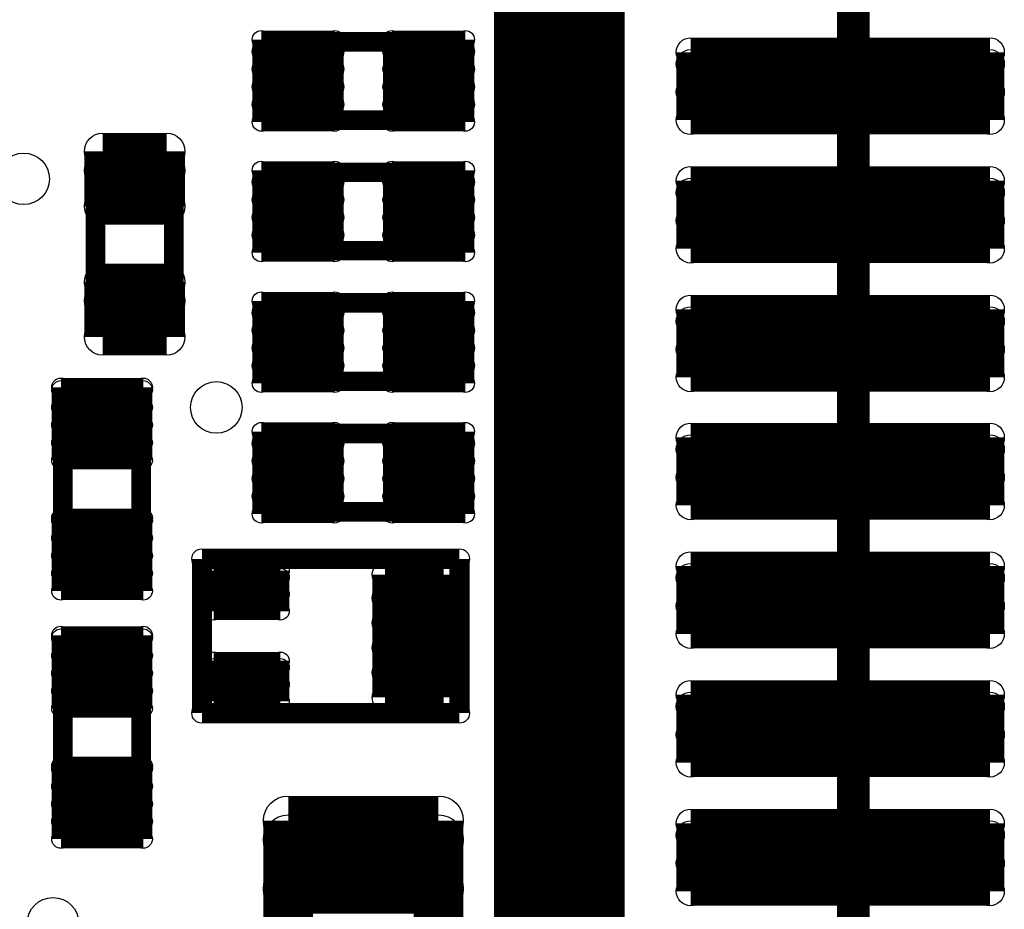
# Model space of a CAD drawing. Extents: x 0 to 126, y 0 to 22.
# Tile 51 of 60: x 17.71 to 21.54, y 8.22 to 11.68. Entities that reach past the tile are written whole.
import ezdxf

# ---------------------------------------------------------------- set-up
doc = ezdxf.new("R2010")
doc.units = 0
doc.layers.get('0').update_dxf_attribs({"linetype": 'CONTINUOUS'})
for name, color, linetype in [('SEEEDSTUDIOXIAONRF52840V1_1_GTO', 10, 'CONTINUOUS'), ('SEEEDSTUDIOXIAONRF52840V1_1_GTS', 9, 'CONTINUOUS'), ('SEEEDSTUDIOXIAONRF52840V1_1_TXT', 12, 'CONTINUOUS')]:
    doc.layers.add(name, color=color, linetype=linetype)

# ---------------------------------------------------------------- blocks, each defined once
blk = doc.blocks.new('ROUND_35')
blk.add_circle((0, 0), 0.0381)
blk = doc.blocks.new('ROUND_63')
blk.add_circle((0, 0), 0.0394)
blk = doc.blocks.new('ROUND_67')
blk.add_circle((0, 0), 0.0356)
blk = doc.blocks.new('ROUND_68')
blk.add_circle((0, 0), 0.0711)
blk = doc.blocks.new('ROUND_62')
blk.add_circle((0, 0), 0.0495)
blk = doc.blocks.new('ROUND_70')
blk.add_circle((0, 0), 0.0343)
blk = doc.blocks.new('ROUND_76')
blk.add_circle((0, 0), 0.0965)
blk = doc.blocks.new('ROUND_34')
blk.add_circle((0, 0), 0.0559)
blk = doc.blocks.new('ROUND_85')
blk.add_circle((0, 0), 0.1003)

msp = doc.modelspace()

# ---------------------------------------------------------------- linework, layer by layer
at = {"layer": 'SEEEDSTUDIOXIAONRF52840V1_1_GTO'}
for points, const_width in [([(19.812, 3.9497), (19.812, 16.3957)], 0.508), ([(20.955, 14.67358), (20.955, 5.67182)], 0.127), ([(18.7452, 11.2903), (18.7452, 11.5951)], 0.0762), ([(18.7452, 11.5951), (19.3548, 11.5951)], 0.0762), ([(19.3548, 11.5951), (19.3548, 11.2903)], 0.0762), ([(19.3548, 11.2903), (18.7452, 11.2903)], 0.0762), ([(18.05178, 11.10996), (18.034, 11.0998)], 0.0762), ([(18.0721, 11.1125), (18.05178, 11.10996)], 0.0762), ([(18.2499, 11.1125), (18.0721, 11.1125)], 0.0762), ([(18.27022, 11.10996), (18.2499, 11.1125)], 0.0762), ([(18.288, 11.0998), (18.27022, 11.10996)], 0.0762), ([(18.01114, 11.06932), (18.0086, 11.049)], 0.0762), ([(18.0213, 11.0871), (18.01114, 11.06932)], 0.0762), ([(18.034, 11.0998), (18.0213, 11.0871)], 0.0762), ([(18.3007, 11.0871), (18.288, 11.0998)], 0.0762), ([(18.31086, 11.06932), (18.3007, 11.0871)], 0.0762), ([(18.3134, 11.049), (18.31086, 11.06932)], 0.0762), ([(18.7452, 10.7823), (18.7452, 11.0871)], 0.0762), ([(18.7452, 11.0871), (19.3548, 11.0871)], 0.0762), ([(19.3548, 11.0871), (19.3548, 10.7823)], 0.0762), ([(18.0086, 11.049), (18.0086, 10.5664)], 0.0762), ([(18.3134, 10.5664), (18.3134, 11.049)], 0.0762), ([(19.3548, 10.7823), (18.7452, 10.7823)], 0.0762), ([(18.0086, 10.5664), (18.01114, 10.54608)], 0.0762), ([(18.31086, 10.54608), (18.3134, 10.5664)], 0.0762), ([(18.7452, 10.2743), (18.7452, 10.5791)], 0.0762), ([(18.7452, 10.5791), (19.3548, 10.5791)], 0.0762), ([(19.3548, 10.5791), (19.3548, 10.2743)], 0.0762), ([(18.01114, 10.54608), (18.0213, 10.5283)], 0.0762), ([(18.0213, 10.5283), (18.034, 10.5156)], 0.0762), ([(18.288, 10.5156), (18.3007, 10.5283)], 0.0762), ([(18.3007, 10.5283), (18.31086, 10.54608)], 0.0762), ([(18.034, 10.5156), (18.05178, 10.50544)], 0.0762), ([(18.05178, 10.50544), (18.0721, 10.5029)], 0.0762), ([(18.0721, 10.5029), (18.2499, 10.5029)], 0.0762), ([(18.2499, 10.5029), (18.27022, 10.50544)], 0.0762), ([(18.27022, 10.50544), (18.288, 10.5156)], 0.0762), ([(19.3548, 10.2743), (18.7452, 10.2743)], 0.0762), ([(17.8816, 9.5504), (17.8816, 10.16)], 0.0762), ([(17.8816, 10.16), (18.1864, 10.16)], 0.0762), ([(18.1864, 10.16), (18.1864, 9.5504)], 0.0762), ([(18.7452, 9.7663), (18.7452, 10.0711)], 0.0762), ([(18.7452, 10.0711), (19.3548, 10.0711)], 0.0762), ([(19.3548, 10.0711), (19.3548, 9.7663)], 0.0762), ([(19.3548, 9.7663), (18.7452, 9.7663)], 0.0762), ([(18.42262, 9.58342), (19.42338, 9.58342)], 0.07874), ([(18.42262, 8.98398), (18.42262, 9.58342)], 0.07874), ([(19.42338, 9.58342), (19.42338, 8.98398)], 0.07874), ([(18.1864, 9.5504), (17.8816, 9.5504)], 0.0762), ([(17.8816, 8.5852), (17.8816, 9.1948)], 0.0762), ([(17.8816, 9.1948), (18.1864, 9.1948)], 0.0762), ([(18.1864, 9.1948), (18.1864, 8.5852)], 0.0762), ([(19.42338, 8.98398), (18.42262, 8.98398)], 0.07874), ([(18.1864, 8.5852), (17.8816, 8.5852)], 0.0762)]:
    msp.add_lwpolyline(points, dxfattribs=dict(at, const_width=const_width))
at = {"layer": 'SEEEDSTUDIOXIAONRF52840V1_1_GTS'}
for points, const_width in [([(18.65376, 11.60272), (18.93824, 11.60272)], 0.07112), ([(18.65376, 11.28268), (18.65376, 11.60272)], 0.07112), ([(18.93824, 11.60272), (18.93824, 11.28268)], 0.07112), ([(19.16176, 11.60272), (19.44624, 11.60272)], 0.07112), ([(19.16176, 11.28268), (19.16176, 11.60272)], 0.07112), ([(19.44624, 11.60272), (19.44624, 11.28268)], 0.07112), ([(20.32254, 11.55446), (21.48586, 11.55446)], 0.11176), ([(20.32254, 11.2903), (20.32254, 11.55446)], 0.11176), ([(21.48586, 11.55446), (21.48586, 11.2903)], 0.11176), ([(18.93824, 11.557), (18.65376, 11.557)], 0.07112), ([(19.44624, 11.557), (19.16176, 11.557)], 0.07112), ([(21.48586, 11.50874), (20.32254, 11.50874)], 0.11176), ([(18.65376, 11.48842), (18.93824, 11.48842)], 0.07112), ([(19.16176, 11.48842), (19.44624, 11.48842)], 0.07112), ([(18.93824, 11.41984), (18.65376, 11.41984)], 0.07112), ([(19.44624, 11.41984), (19.16176, 11.41984)], 0.07112), ([(20.32254, 11.39952), (21.48586, 11.39952)], 0.11176), ([(18.65376, 11.35126), (18.93824, 11.35126)], 0.07112), ([(19.16176, 11.35126), (19.44624, 11.35126)], 0.07112), ([(21.48586, 11.2903), (20.32254, 11.2903)], 0.11176), ([(18.93824, 11.28268), (18.65376, 11.28268)], 0.07112), ([(19.44624, 11.28268), (19.16176, 11.28268)], 0.07112), ([(18.03654, 10.95502), (18.03654, 11.16838)], 0.14224), ([(18.03654, 11.16838), (18.28546, 11.16838)], 0.14224), ([(18.28546, 11.16838), (18.28546, 10.95502)], 0.14224), ([(18.28546, 11.09472), (18.03654, 11.09472)], 0.14224), ([(18.93824, 11.09472), (18.65376, 11.09472)], 0.07112), ([(18.65376, 10.77468), (18.65376, 11.09472)], 0.07112), ([(18.93824, 11.09472), (18.93824, 10.77468)], 0.07112), ([(19.44624, 11.09472), (19.16176, 11.09472)], 0.07112), ([(19.16176, 10.77468), (19.16176, 11.09472)], 0.07112), ([(19.44624, 11.09472), (19.44624, 10.77468)], 0.07112), ([(20.32254, 11.05408), (21.48586, 11.05408)], 0.11176), ([(20.32254, 10.78992), (20.32254, 11.05408)], 0.11176), ([(21.48586, 11.05408), (21.48586, 10.78992)], 0.11176), ([(18.93824, 11.049), (18.65376, 11.049)], 0.07112), ([(19.44624, 11.049), (19.16176, 11.049)], 0.07112), ([(21.48586, 11.00836), (20.32254, 11.00836)], 0.11176), ([(18.28546, 10.95502), (18.03654, 10.95502)], 0.14224), ([(18.65376, 10.98042), (18.93824, 10.98042)], 0.07112), ([(19.16176, 10.98042), (19.44624, 10.98042)], 0.07112), ([(20.32254, 10.89914), (21.48586, 10.89914)], 0.11176), ([(18.93824, 10.91184), (18.65376, 10.91184)], 0.07112), ([(19.44624, 10.91184), (19.16176, 10.91184)], 0.07112), ([(18.65376, 10.84326), (18.93824, 10.84326)], 0.07112), ([(19.16176, 10.84326), (19.44624, 10.84326)], 0.07112), ([(21.48586, 10.78992), (20.32254, 10.78992)], 0.11176), ([(18.93824, 10.77468), (18.65376, 10.77468)], 0.07112), ([(19.44624, 10.77468), (19.16176, 10.77468)], 0.07112), ([(18.03654, 10.44702), (18.03654, 10.66038)], 0.14224), ([(18.03654, 10.66038), (18.28546, 10.66038)], 0.14224), ([(18.28546, 10.66038), (18.28546, 10.44702)], 0.14224), ([(18.28546, 10.58672), (18.03654, 10.58672)], 0.14224), ([(18.65376, 10.26668), (18.65376, 10.58672)], 0.07112), ([(18.65376, 10.58672), (18.93824, 10.58672)], 0.07112), ([(18.93824, 10.58672), (18.93824, 10.26668)], 0.07112), ([(19.16176, 10.26668), (19.16176, 10.58672)], 0.07112), ([(19.16176, 10.58672), (19.44624, 10.58672)], 0.07112), ([(19.44624, 10.58672), (19.44624, 10.26668)], 0.07112), ([(20.32254, 10.5537), (21.48586, 10.5537)], 0.11176), ([(20.32254, 10.28954), (20.32254, 10.5537)], 0.11176), ([(21.48586, 10.5537), (21.48586, 10.28954)], 0.11176), ([(18.65376, 10.541), (18.93824, 10.541)], 0.07112), ([(19.16176, 10.541), (19.44624, 10.541)], 0.07112), ([(21.48586, 10.50798), (20.32254, 10.50798)], 0.11176), ([(18.28546, 10.44702), (18.03654, 10.44702)], 0.14224), ([(18.93824, 10.47242), (18.65376, 10.47242)], 0.07112), ([(19.44624, 10.47242), (19.16176, 10.47242)], 0.07112), ([(20.32254, 10.39876), (21.48586, 10.39876)], 0.11176), ([(18.65376, 10.40384), (18.93824, 10.40384)], 0.07112), ([(19.16176, 10.40384), (19.44624, 10.40384)], 0.07112), ([(18.93824, 10.33526), (18.65376, 10.33526)], 0.07112), ([(19.44624, 10.33526), (19.16176, 10.33526)], 0.07112), ([(21.48586, 10.28954), (20.32254, 10.28954)], 0.11176), ([(18.65376, 10.26668), (18.93824, 10.26668)], 0.07112), ([(19.16176, 10.26668), (19.44624, 10.26668)], 0.07112), ([(17.87398, 9.96696), (17.87398, 10.25144)], 0.07112), ([(17.87398, 10.25144), (18.19402, 10.25144)], 0.07112), ([(18.19402, 10.24128), (17.87398, 10.24128)], 0.07112), ([(18.19402, 10.25144), (18.19402, 9.96696)], 0.07112), ([(17.87398, 10.1727), (18.19402, 10.1727)], 0.07112), ([(18.19402, 10.10412), (17.87398, 10.10412)], 0.07112), ([(18.65376, 10.07872), (18.93824, 10.07872)], 0.07112), ([(18.65376, 9.75868), (18.65376, 10.07872)], 0.07112), ([(18.93824, 10.07872), (18.93824, 9.75868)], 0.07112), ([(19.16176, 10.07872), (19.44624, 10.07872)], 0.07112), ([(19.16176, 9.75868), (19.16176, 10.07872)], 0.07112), ([(19.44624, 10.07872), (19.44624, 9.75868)], 0.07112), ([(20.32254, 10.05586), (21.48586, 10.05586)], 0.11176), ([(20.32254, 9.7917), (20.32254, 10.05586)], 0.11176), ([(21.48586, 10.05586), (21.48586, 9.7917)], 0.11176), ([(17.87398, 10.03554), (18.19402, 10.03554)], 0.07112), ([(18.93824, 10.033), (18.65376, 10.033)], 0.07112), ([(19.44624, 10.033), (19.16176, 10.033)], 0.07112), ([(21.48586, 10.01014), (20.32254, 10.01014)], 0.11176), ([(18.19402, 9.96696), (17.87398, 9.96696)], 0.07112), ([(18.65376, 9.96442), (18.93824, 9.96442)], 0.07112), ([(19.16176, 9.96442), (19.44624, 9.96442)], 0.07112), ([(20.32254, 9.90092), (21.48586, 9.90092)], 0.11176), ([(18.93824, 9.89584), (18.65376, 9.89584)], 0.07112), ([(19.44624, 9.89584), (19.16176, 9.89584)], 0.07112), ([(18.65376, 9.82726), (18.93824, 9.82726)], 0.07112), ([(19.16176, 9.82726), (19.44624, 9.82726)], 0.07112), ([(21.48586, 9.7917), (20.32254, 9.7917)], 0.11176), ([(17.87398, 9.45896), (17.87398, 9.74344)], 0.07112), ([(17.87398, 9.74344), (18.19402, 9.74344)], 0.07112), ([(18.19402, 9.73328), (17.87398, 9.73328)], 0.07112), ([(18.19402, 9.74344), (18.19402, 9.45896)], 0.07112), ([(18.93824, 9.75868), (18.65376, 9.75868)], 0.07112), ([(19.44624, 9.75868), (19.16176, 9.75868)], 0.07112), ([(17.87398, 9.6647), (18.19402, 9.6647)], 0.07112), ([(18.19402, 9.59612), (17.87398, 9.59612)], 0.07112), ([(20.32254, 9.55548), (21.48586, 9.55548)], 0.11176), ([(20.32254, 9.29132), (20.32254, 9.55548)], 0.11176), ([(21.48586, 9.55548), (21.48586, 9.29132)], 0.11176), ([(18.46834, 9.38022), (18.46834, 9.5377)], 0.06858), ([(18.46834, 9.5377), (18.72742, 9.5377)], 0.06858), ([(18.72742, 9.5377), (18.72742, 9.38022)], 0.06858), ([(19.13382, 9.52246), (19.13382, 9.04494)], 0.09906), ([(19.13382, 9.52246), (19.36242, 9.52246)], 0.09906), ([(19.36242, 9.52246), (19.36242, 9.04494)], 0.09906), ([(17.87398, 9.52754), (18.19402, 9.52754)], 0.07112), ([(18.46834, 9.5123), (18.72742, 9.5123)], 0.06858), ([(21.48586, 9.50976), (20.32254, 9.50976)], 0.11176), ([(18.19402, 9.45896), (17.87398, 9.45896)], 0.07112), ([(18.72742, 9.44626), (18.46834, 9.44626)], 0.06858), ([(19.36242, 9.43102), (19.13382, 9.43102)], 0.09906), ([(20.32254, 9.40054), (21.48586, 9.40054)], 0.11176), ([(18.72742, 9.38022), (18.46834, 9.38022)], 0.06858), ([(19.13382, 9.3345), (19.36242, 9.3345)], 0.09906), ([(21.48586, 9.29132), (20.32254, 9.29132)], 0.11176), ([(17.87398, 9.00176), (17.87398, 9.28624)], 0.07112), ([(17.87398, 9.28624), (18.19402, 9.28624)], 0.07112), ([(17.87398, 9.27608), (18.19402, 9.27608)], 0.07112), ([(18.19402, 9.00176), (18.19402, 9.28624)], 0.07112), ([(19.36242, 9.23798), (19.13382, 9.23798)], 0.09906), ([(18.19402, 9.2075), (17.87398, 9.2075)], 0.07112), ([(18.46834, 9.0297), (18.46834, 9.18718)], 0.06858), ([(18.46834, 9.18718), (18.72742, 9.18718)], 0.06858), ([(18.46834, 9.16178), (18.72742, 9.16178)], 0.06858), ([(18.72742, 9.18718), (18.72742, 9.0297)], 0.06858), ([(19.13382, 9.14146), (19.36242, 9.14146)], 0.09906), ([(17.87398, 9.13892), (18.19402, 9.13892)], 0.07112), ([(18.72742, 9.09574), (18.46834, 9.09574)], 0.06858), ([(20.32254, 9.0551), (21.48586, 9.0551)], 0.11176), ([(20.32254, 8.79094), (20.32254, 9.0551)], 0.11176), ([(21.48586, 9.0551), (21.48586, 8.79094)], 0.11176), ([(18.19402, 9.07034), (17.87398, 9.07034)], 0.07112), ([(19.36242, 9.04494), (19.13382, 9.04494)], 0.09906), ([(18.19402, 9.00176), (17.87398, 9.00176)], 0.07112), ([(18.72742, 9.0297), (18.46834, 9.0297)], 0.06858), ([(21.48586, 9.00938), (20.32254, 9.00938)], 0.11176), ([(20.32254, 8.90016), (21.48586, 8.90016)], 0.11176), ([(21.48586, 8.79094), (20.32254, 8.79094)], 0.11176), ([(17.87398, 8.49376), (17.87398, 8.77824)], 0.07112), ([(17.87398, 8.77824), (18.19402, 8.77824)], 0.07112), ([(18.19402, 8.49376), (18.19402, 8.77824)], 0.07112), ([(17.87398, 8.76808), (18.19402, 8.76808)], 0.07112), ([(18.19402, 8.6995), (17.87398, 8.6995)], 0.07112), ([(17.87398, 8.63092), (18.19402, 8.63092)], 0.07112), ([(18.7579, 7.91972), (18.7579, 8.56488)], 0.19304), ([(18.7579, 8.56488), (19.3421, 8.56488)], 0.19304), ([(19.3421, 7.91972), (19.3421, 8.56488)], 0.19304), ([(18.19402, 8.56234), (17.87398, 8.56234)], 0.07112), ([(19.3421, 8.49122), (18.7579, 8.49122)], 0.19304), ([(20.32254, 8.55472), (21.48586, 8.55472)], 0.11176), ([(20.32254, 8.29056), (20.32254, 8.55472)], 0.11176), ([(21.48586, 8.55472), (21.48586, 8.29056)], 0.11176), ([(21.48586, 8.509), (20.32254, 8.509)], 0.11176), ([(18.19402, 8.49376), (17.87398, 8.49376)], 0.07112), ([(20.32254, 8.39978), (21.48586, 8.39978)], 0.11176), ([(18.7579, 8.30072), (19.3421, 8.30072)], 0.19304), ([(21.48586, 8.29056), (20.32254, 8.29056)], 0.11176)]:
    msp.add_lwpolyline(points, dxfattribs=dict(at, const_width=const_width))

# ---------------------------------------------------------------- block references
at = {"layer": 'SEEEDSTUDIOXIAONRF52840V1_1_GTO'}
for name, p in [('ROUND_35', (18.7452, 11.5951)), ('ROUND_35', (19.3548, 11.5951)), ('ROUND_35', (18.7452, 11.2903)), ('ROUND_35', (18.7452, 11.2903)), ('ROUND_35', (19.3548, 11.2903)), ('ROUND_35', (18.05178, 11.10996)), ('ROUND_35', (18.0721, 11.1125)), ('ROUND_35', (18.2499, 11.1125)), ('ROUND_35', (18.27022, 11.10996)), ('ROUND_35', (18.01114, 11.06932)), ('ROUND_35', (18.0213, 11.0871)), ('ROUND_35', (18.034, 11.0998)), ('ROUND_35', (18.288, 11.0998)), ('ROUND_35', (18.3007, 11.0871)), ('ROUND_35', (18.31086, 11.06932)), ('ROUND_35', (18.7452, 11.0871)), ('ROUND_35', (19.3548, 11.0871)), ('ROUND_35', (18.0086, 11.049)), ('ROUND_35', (18.3134, 11.049)), ('ROUND_35', (18.7452, 10.7823)), ('ROUND_35', (18.7452, 10.7823)), ('ROUND_35', (19.3548, 10.7823)), ('ROUND_35', (18.0086, 10.5664)), ('ROUND_35', (18.3134, 10.5664)), ('ROUND_35', (18.3134, 10.5664)), ('ROUND_35', (18.7452, 10.5791)), ('ROUND_35', (19.3548, 10.5791)), ('ROUND_35', (18.01114, 10.54608)), ('ROUND_35', (18.0213, 10.5283)), ('ROUND_35', (18.3007, 10.5283)), ('ROUND_35', (18.31086, 10.54608)), ('ROUND_35', (18.034, 10.5156)), ('ROUND_35', (18.05178, 10.50544)), ('ROUND_35', (18.0721, 10.5029)), ('ROUND_35', (18.2499, 10.5029)), ('ROUND_35', (18.27022, 10.50544)), ('ROUND_35', (18.288, 10.5156)), ('ROUND_35', (18.7452, 10.2743)), ('ROUND_35', (18.7452, 10.2743)), ('ROUND_35', (19.3548, 10.2743)), ('ROUND_35', (17.8816, 10.16)), ('ROUND_35', (18.1864, 10.16)), ('ROUND_35', (18.7452, 10.0711)), ('ROUND_35', (19.3548, 10.0711)), ('ROUND_35', (18.7452, 9.7663)), ('ROUND_35', (18.7452, 9.7663)), ('ROUND_35', (19.3548, 9.7663)), ('ROUND_63', (18.42262, 9.58342)), ('ROUND_63', (18.42262, 9.58342)), ('ROUND_63', (19.42338, 9.58342)), ('ROUND_35', (17.8816, 9.5504)), ('ROUND_35', (18.1864, 9.5504)), ('ROUND_35', (18.1864, 9.5504)), ('ROUND_35', (17.8816, 9.1948)), ('ROUND_35', (18.1864, 9.1948)), ('ROUND_63', (18.42262, 8.98398)), ('ROUND_63', (19.42338, 8.98398)), ('ROUND_35', (17.8816, 8.5852)), ('ROUND_35', (18.1864, 8.5852)), ('ROUND_35', (18.1864, 8.5852))]:
    msp.add_blockref(name, p, dxfattribs=at)
at = {"layer": 'SEEEDSTUDIOXIAONRF52840V1_1_GTS'}
for name, p in [('ROUND_67', (18.65376, 11.60272)), ('ROUND_67', (18.65376, 11.60272)), ('ROUND_67', (18.93824, 11.60272)), ('ROUND_67', (19.16176, 11.60272)), ('ROUND_67', (19.16176, 11.60272)), ('ROUND_67', (19.44624, 11.60272)), ('ROUND_34', (20.32254, 11.55446)), ('ROUND_34', (20.32254, 11.55446)), ('ROUND_34', (21.48586, 11.55446)), ('ROUND_67', (18.65376, 11.557)), ('ROUND_67', (18.93824, 11.557)), ('ROUND_67', (19.16176, 11.557)), ('ROUND_67', (19.44624, 11.557)), ('ROUND_34', (20.32254, 11.50874)), ('ROUND_34', (21.48586, 11.50874)), ('ROUND_67', (18.65376, 11.48842)), ('ROUND_67', (18.93824, 11.48842)), ('ROUND_67', (19.16176, 11.48842)), ('ROUND_67', (19.44624, 11.48842)), ('ROUND_67', (18.65376, 11.41984)), ('ROUND_67', (18.93824, 11.41984)), ('ROUND_67', (19.16176, 11.41984)), ('ROUND_67', (19.44624, 11.41984)), ('ROUND_34', (20.32254, 11.39952)), ('ROUND_34', (21.48586, 11.39952)), ('ROUND_67', (18.65376, 11.35126)), ('ROUND_67', (18.93824, 11.35126)), ('ROUND_67', (19.16176, 11.35126)), ('ROUND_67', (19.44624, 11.35126)), ('ROUND_34', (20.32254, 11.2903)), ('ROUND_34', (21.48586, 11.2903)), ('ROUND_67', (18.65376, 11.28268)), ('ROUND_67', (18.93824, 11.28268)), ('ROUND_67', (19.16176, 11.28268)), ('ROUND_67', (19.44624, 11.28268)), ('ROUND_68', (18.03654, 11.16838)), ('ROUND_68', (18.28546, 11.16838)), ('ROUND_68', (18.28546, 11.16838)), ('ROUND_68', (18.03654, 11.09472)), ('ROUND_68', (18.28546, 11.09472)), ('ROUND_67', (18.65376, 11.09472)), ('ROUND_67', (18.65376, 11.09472)), ('ROUND_67', (18.93824, 11.09472)), ('ROUND_67', (18.93824, 11.09472)), ('ROUND_67', (19.16176, 11.09472)), ('ROUND_67', (19.16176, 11.09472)), ('ROUND_67', (19.44624, 11.09472)), ('ROUND_67', (19.44624, 11.09472)), ('ROUND_34', (20.32254, 11.05408)), ('ROUND_34', (20.32254, 11.05408)), ('ROUND_34', (21.48586, 11.05408)), ('ROUND_67', (18.65376, 11.049)), ('ROUND_67', (18.93824, 11.049)), ('ROUND_67', (19.16176, 11.049)), ('ROUND_67', (19.44624, 11.049)), ('ROUND_34', (20.32254, 11.00836)), ('ROUND_34', (21.48586, 11.00836)), ('ROUND_68', (18.03654, 10.95502)), ('ROUND_68', (18.28546, 10.95502)), ('ROUND_67', (18.65376, 10.98042)), ('ROUND_67', (18.93824, 10.98042)), ('ROUND_67', (19.16176, 10.98042)), ('ROUND_67', (19.44624, 10.98042)), ('ROUND_34', (20.32254, 10.89914)), ('ROUND_34', (21.48586, 10.89914)), ('ROUND_67', (18.65376, 10.91184)), ('ROUND_67', (18.93824, 10.91184)), ('ROUND_67', (19.16176, 10.91184)), ('ROUND_67', (19.44624, 10.91184)), ('ROUND_67', (18.65376, 10.84326)), ('ROUND_67', (18.93824, 10.84326)), ('ROUND_67', (19.16176, 10.84326)), ('ROUND_67', (19.44624, 10.84326)), ('ROUND_34', (20.32254, 10.78992)), ('ROUND_34', (21.48586, 10.78992)), ('ROUND_67', (18.65376, 10.77468)), ('ROUND_67', (18.93824, 10.77468)), ('ROUND_67', (19.16176, 10.77468)), ('ROUND_67', (19.44624, 10.77468)), ('ROUND_68', (18.03654, 10.66038)), ('ROUND_68', (18.28546, 10.66038)), ('ROUND_68', (18.28546, 10.66038)), ('ROUND_68', (18.03654, 10.58672)), ('ROUND_68', (18.28546, 10.58672)), ('ROUND_67', (18.65376, 10.58672)), ('ROUND_67', (18.93824, 10.58672)), ('ROUND_67', (19.16176, 10.58672)), ('ROUND_67', (19.44624, 10.58672)), ('ROUND_34', (20.32254, 10.5537)), ('ROUND_34', (20.32254, 10.5537)), ('ROUND_34', (21.48586, 10.5537)), ('ROUND_67', (18.65376, 10.541)), ('ROUND_67', (18.93824, 10.541)), ('ROUND_67', (19.16176, 10.541)), ('ROUND_67', (19.44624, 10.541)), ('ROUND_34', (20.32254, 10.50798)), ('ROUND_34', (21.48586, 10.50798)), ('ROUND_68', (18.03654, 10.44702)), ('ROUND_68', (18.28546, 10.44702)), ('ROUND_67', (18.65376, 10.47242)), ('ROUND_67', (18.93824, 10.47242)), ('ROUND_67', (19.16176, 10.47242)), ('ROUND_67', (19.44624, 10.47242)), ('ROUND_34', (20.32254, 10.39876)), ('ROUND_34', (21.48586, 10.39876)), ('ROUND_67', (18.65376, 10.40384)), ('ROUND_67', (18.93824, 10.40384)), ('ROUND_67', (19.16176, 10.40384)), ('ROUND_67', (19.44624, 10.40384)), ('ROUND_67', (18.65376, 10.33526)), ('ROUND_67', (18.93824, 10.33526)), ('ROUND_67', (19.16176, 10.33526)), ('ROUND_67', (19.44624, 10.33526)), ('ROUND_34', (20.32254, 10.28954)), ('ROUND_34', (21.48586, 10.28954)), ('ROUND_67', (18.65376, 10.26668)), ('ROUND_67', (18.65376, 10.26668)), ('ROUND_67', (18.93824, 10.26668)), ('ROUND_67', (18.93824, 10.26668)), ('ROUND_67', (19.16176, 10.26668)), ('ROUND_67', (19.16176, 10.26668)), ('ROUND_67', (19.44624, 10.26668)), ('ROUND_67', (19.44624, 10.26668)), ('ROUND_67', (17.87398, 10.25144)), ('ROUND_67', (17.87398, 10.24128)), ('ROUND_67', (18.19402, 10.25144)), ('ROUND_67', (18.19402, 10.24128)), ('ROUND_67', (17.87398, 10.1727)), ('ROUND_67', (18.19402, 10.1727)), ('ROUND_67', (17.87398, 10.10412)), ('ROUND_67', (18.19402, 10.10412)), ('ROUND_67', (18.65376, 10.07872)), ('ROUND_67', (18.65376, 10.07872)), ('ROUND_67', (18.93824, 10.07872)), ('ROUND_67', (19.16176, 10.07872)), ('ROUND_67', (19.16176, 10.07872)), ('ROUND_67', (19.44624, 10.07872)), ('ROUND_34', (20.32254, 10.05586)), ('ROUND_34', (20.32254, 10.05586)), ('ROUND_34', (21.48586, 10.05586)), ('ROUND_67', (17.87398, 10.03554)), ('ROUND_67', (18.19402, 10.03554)), ('ROUND_67', (18.65376, 10.033)), ('ROUND_67', (18.93824, 10.033)), ('ROUND_67', (19.16176, 10.033)), ('ROUND_67', (19.44624, 10.033)), ('ROUND_34', (20.32254, 10.01014)), ('ROUND_34', (21.48586, 10.01014)), ('ROUND_67', (17.87398, 9.96696)), ('ROUND_67', (17.87398, 9.96696)), ('ROUND_67', (18.19402, 9.96696)), ('ROUND_67', (18.65376, 9.96442)), ('ROUND_67', (18.93824, 9.96442)), ('ROUND_67', (19.16176, 9.96442)), ('ROUND_67', (19.44624, 9.96442)), ('ROUND_34', (20.32254, 9.90092)), ('ROUND_34', (21.48586, 9.90092)), ('ROUND_67', (18.65376, 9.89584)), ('ROUND_67', (18.93824, 9.89584)), ('ROUND_67', (19.16176, 9.89584)), ('ROUND_67', (19.44624, 9.89584)), ('ROUND_67', (18.65376, 9.82726)), ('ROUND_67', (18.93824, 9.82726)), ('ROUND_67', (19.16176, 9.82726)), ('ROUND_67', (19.44624, 9.82726)), ('ROUND_34', (20.32254, 9.7917)), ('ROUND_34', (21.48586, 9.7917)), ('ROUND_67', (17.87398, 9.74344)), ('ROUND_67', (17.87398, 9.73328)), ('ROUND_67', (18.19402, 9.74344)), ('ROUND_67', (18.19402, 9.73328)), ('ROUND_67', (18.65376, 9.75868)), ('ROUND_67', (18.93824, 9.75868)), ('ROUND_67', (19.16176, 9.75868)), ('ROUND_67', (19.44624, 9.75868)), ('ROUND_67', (17.87398, 9.6647)), ('ROUND_67', (18.19402, 9.6647)), ('ROUND_67', (17.87398, 9.59612)), ('ROUND_67', (18.19402, 9.59612)), ('ROUND_34', (20.32254, 9.55548)), ('ROUND_34', (20.32254, 9.55548)), ('ROUND_34', (21.48586, 9.55548)), ('ROUND_70', (18.46834, 9.5377)), ('ROUND_70', (18.72742, 9.5377)), ('ROUND_62', (19.13382, 9.52246)), ('ROUND_62', (19.13382, 9.52246)), ('ROUND_62', (19.36242, 9.52246)), ('ROUND_67', (17.87398, 9.52754)), ('ROUND_67', (18.19402, 9.52754)), ('ROUND_70', (18.46834, 9.5123)), ('ROUND_70', (18.72742, 9.5123)), ('ROUND_34', (20.32254, 9.50976)), ('ROUND_34', (21.48586, 9.50976)), ('ROUND_67', (17.87398, 9.45896)), ('ROUND_67', (17.87398, 9.45896)), ('ROUND_67', (18.19402, 9.45896)), ('ROUND_70', (18.46834, 9.44626)), ('ROUND_70', (18.72742, 9.44626)), ('ROUND_62', (19.13382, 9.43102)), ('ROUND_62', (19.36242, 9.43102)), ('ROUND_34', (20.32254, 9.40054)), ('ROUND_34', (21.48586, 9.40054)), ('ROUND_70', (18.46834, 9.38022)), ('ROUND_70', (18.72742, 9.38022)), ('ROUND_70', (18.72742, 9.38022)), ('ROUND_62', (19.13382, 9.3345)), ('ROUND_62', (19.36242, 9.3345)), ('ROUND_34', (20.32254, 9.29132)), ('ROUND_34', (21.48586, 9.29132)), ('ROUND_67', (17.87398, 9.28624)), ('ROUND_67', (17.87398, 9.27608)), ('ROUND_67', (18.19402, 9.28624)), ('ROUND_67', (18.19402, 9.28624)), ('ROUND_67', (18.19402, 9.27608)), ('ROUND_62', (19.13382, 9.23798)), ('ROUND_62', (19.36242, 9.23798)), ('ROUND_67', (17.87398, 9.2075)), ('ROUND_67', (18.19402, 9.2075)), ('ROUND_70', (18.46834, 9.18718)), ('ROUND_70', (18.46834, 9.16178)), ('ROUND_70', (18.72742, 9.18718)), ('ROUND_70', (18.72742, 9.16178)), ('ROUND_62', (19.13382, 9.14146)), ('ROUND_62', (19.36242, 9.14146)), ('ROUND_67', (17.87398, 9.13892)), ('ROUND_67', (18.19402, 9.13892)), ('ROUND_70', (18.46834, 9.09574)), ('ROUND_70', (18.72742, 9.09574)), ('ROUND_34', (20.32254, 9.0551)), ('ROUND_34', (20.32254, 9.0551)), ('ROUND_34', (21.48586, 9.0551)), ('ROUND_67', (17.87398, 9.07034)), ('ROUND_67', (18.19402, 9.07034)), ('ROUND_62', (19.13382, 9.04494)), ('ROUND_62', (19.13382, 9.04494)), ('ROUND_62', (19.36242, 9.04494)), ('ROUND_67', (17.87398, 9.00176)), ('ROUND_67', (18.19402, 9.00176)), ('ROUND_67', (18.19402, 9.00176)), ('ROUND_70', (18.46834, 9.0297)), ('ROUND_70', (18.72742, 9.0297)), ('ROUND_70', (18.72742, 9.0297)), ('ROUND_34', (20.32254, 9.00938)), ('ROUND_34', (21.48586, 9.00938)), ('ROUND_34', (20.32254, 8.90016)), ('ROUND_34', (21.48586, 8.90016)), ('ROUND_34', (20.32254, 8.79094)), ('ROUND_34', (21.48586, 8.79094)), ('ROUND_67', (17.87398, 8.77824)), ('ROUND_67', (18.19402, 8.77824)), ('ROUND_67', (18.19402, 8.77824)), ('ROUND_67', (17.87398, 8.76808)), ('ROUND_67', (18.19402, 8.76808)), ('ROUND_67', (17.87398, 8.6995)), ('ROUND_67', (18.19402, 8.6995)), ('ROUND_67', (17.87398, 8.63092)), ('ROUND_67', (18.19402, 8.63092)), ('ROUND_76', (18.7579, 8.56488)), ('ROUND_76', (19.3421, 8.56488)), ('ROUND_76', (19.3421, 8.56488)), ('ROUND_67', (17.87398, 8.56234)), ('ROUND_67', (18.19402, 8.56234)), ('ROUND_76', (18.7579, 8.49122)), ('ROUND_76', (19.3421, 8.49122)), ('ROUND_34', (20.32254, 8.55472)), ('ROUND_34', (20.32254, 8.55472)), ('ROUND_34', (21.48586, 8.55472)), ('ROUND_34', (20.32254, 8.509)), ('ROUND_34', (21.48586, 8.509)), ('ROUND_67', (17.87398, 8.49376)), ('ROUND_67', (18.19402, 8.49376)), ('ROUND_67', (18.19402, 8.49376)), ('ROUND_34', (20.32254, 8.39978)), ('ROUND_34', (21.48586, 8.39978)), ('ROUND_76', (18.7579, 8.30072)), ('ROUND_76', (19.3421, 8.30072)), ('ROUND_34', (20.32254, 8.29056)), ('ROUND_34', (21.48586, 8.29056))]:
    msp.add_blockref(name, p, dxfattribs=at)
at = {"layer": 'SEEEDSTUDIOXIAONRF52840V1_1_TXT'}
for p in [(19.939, 11.6332), (17.7292, 11.0617), (19.685, 10.4267), (18.4785, 10.1727), (19.812, 8.9281), (17.8435, 8.1661)]:
    msp.add_blockref('ROUND_85', p, dxfattribs=at)

doc.saveas('drawing.dxf')
